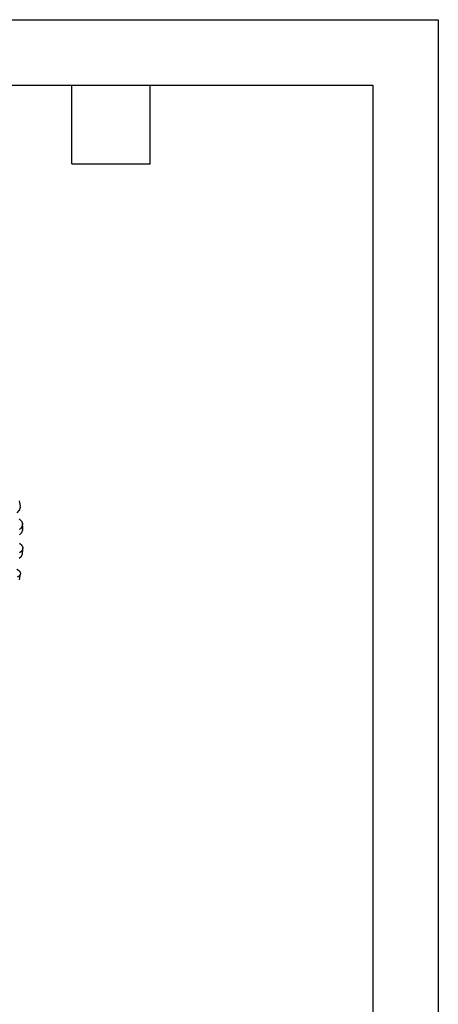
# Model space of a CAD drawing. Header units: inches. Extents: x 0 to 88, y 0 to 68.
# Tile 19 of 19: x 75.2 to 88, y 37.9 to 68. Entities that reach past the tile are written whole.
import ezdxf

# ---------------------------------------------------------------- set-up
doc = ezdxf.new("R2010")
doc.units = ezdxf.units.IN
doc.header["$LTSCALE"] = 8
doc.header["$MEASUREMENT"] = 0
doc.layers.add('TEXT', color=140, linetype='Continuous', lineweight=25)

msp = doc.modelspace()

# ---------------------------------------------------------------- linework, layer by layer
at = {"color": 7, "linetype": 'Continuous'}
for p, q in [((0.0008, 68.0008), (88.0008, 68.0008)), ((88.0008, 68.0008), (88.0008, 0.0008))]:
    msp.add_line(p, q, dxfattribs=at)
for p, q in [((75.2296, 53.1505), (75.2007, 53.2974)), ((75.2037, 50.8929), (75.2311, 51.0679))]:
    msp.add_line(p, q)
at = {"flags": 128}
for points in [[(75.1341, 52.9297), (75.2034, 53.0137), (75.2319, 53.105), (75.2242, 53.1495)], [(75.1916, 52.7487), (75.2643, 52.6835), (75.2964, 52.6059), (75.2843, 52.5246), (75.2293, 52.4487), (75.1961, 52.4216)], [(75.2052, 52.2664), (75.276, 52.3376), (75.3059, 52.4178), (75.3023, 52.4382)], [(75.3057, 52.4385), (75.3034, 52.4999), (75.2962, 52.5975)], [(75.2007, 52.005), (75.2734, 51.9427), (75.3055, 51.8723), (75.2934, 51.8018), (75.2384, 51.7392), (75.2052, 51.7177)], [(75.2963, 51.6823), (75.3049, 51.8153), (75.306, 51.8509)], [(75.1961, 51.5521), (75.2669, 51.6095), (75.2968, 51.6777), (75.2959, 51.6823)], [(75.1251, 51.2173), (75.1981, 51.1581), (75.231, 51.0954), (75.2201, 51.0364), (75.1666, 50.9878), (75.1341, 50.9723)]]:
    msp.add_lwpolyline(points, dxfattribs=at)
at = {"layer": 'TEXT'}
for p, q in [((2, 66), (86, 66)), ((76.8, 63.6), (76.8, 66)), ((79.2, 63.6), (79.2, 66)), ((86, 66), (86, 2)), ((76.8, 63.6), (79.2, 63.6))]:
    msp.add_line(p, q, dxfattribs=at)

doc.saveas('drawing.dxf')
